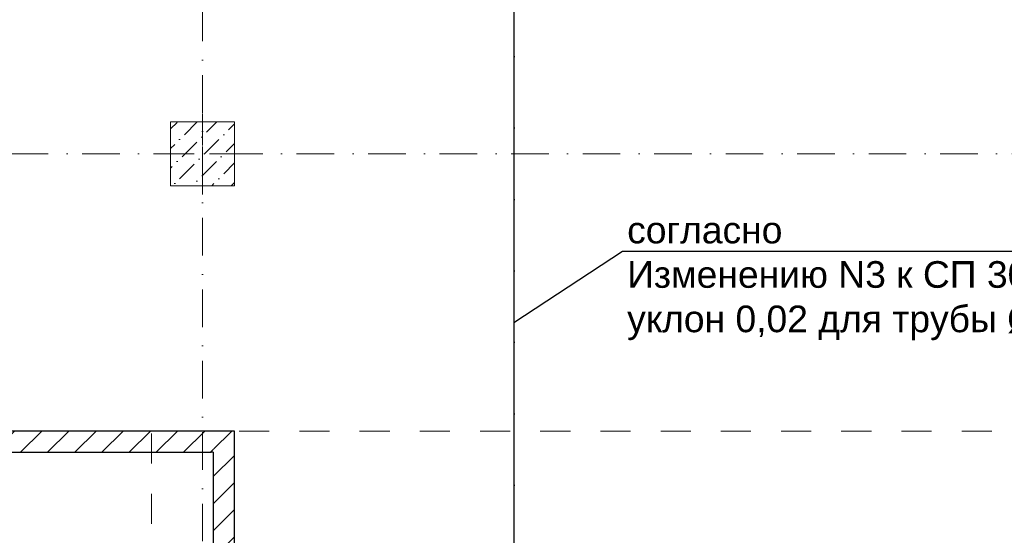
# Model space of a CAD drawing. Header units: millimetres. Extents: x -2890 to 117730, y -526 to 88572.
# Tile 24 of 65: x 30371 to 39602, y 49717 to 54556. Entities that reach past the tile are written whole.
import ezdxf
from ezdxf import colors
from ezdxf.entities.mleader import LeaderData, LeaderLine
from ezdxf.math import Vec2, Vec3

# ---------------------------------------------------------------- set-up
doc = ezdxf.new("R2010")
doc.units = ezdxf.units.MM
doc.header["$MEASUREMENT"] = 0
doc.set_wipeout_variables(frame=1)
for name, pattern in [('Wipeout_Contour', [1000, 0, -1000]), ('Штриховая', [564.444447, 282.222223, -282.222223]), ('Штрихпунктирная', [6.702778, 3.527778, -1.763889, 0, -1.411111])]:
    doc.linetypes.add(name, pattern=pattern)
for name, color, linetype in [('ВК_К1', 34, 'Continuous'), ('ВК_Текст', 7, 'Continuous'), ('Конструктив - Колонны', 7, 'Continuous'), ('Конструктив - Стены Блок 200 нов', 7, 'Continuous'), ('Элемент Модели - Зона', 7, 'Continuous'), ('Элемент Модели - Оси', 7, 'Continuous')]:
    doc.layers.add(name, color=color, linetype=linetype)
doc.styles.get("Standard").update_dxf_attribs({"font": 'ARIALUNI.TTF', "height": 250})
pattern_1 = [(45, (-30913.89, 8295.99), (-127.2792, 127.2792), [])]

# ---------------------------------------------------------------- blocks, each defined once
blk = doc.blocks.new('_None')

msp = doc.modelspace()

# ---------------------------------------------------------------- leaders
at = {"layer": 'ВК_Текст', "ltscale": 100}
ml = msp.add_multileader_mtext('Standard', dxfattribs=at)
ml.set_content('согласно\\PИзменению N3 к СП 30.13330.2024\\Pуклон 0,02 для трубы %%C100', color=256)
ml.set_leader_properties(color=256, linetype='ByLayer', lineweight=-1)
ml.set_arrow_properties(name='NONE')
ml.build(insert=Vec2(0, 0))
ml.multileader.update_dxf_attribs({"text_left_attachment_type": 6, "text_right_attachment_type": 6, "dogleg_length": 0.36, "arrow_head_size": 18})
ctx = ml.context
ctx.base_point, ctx.char_height, ctx.arrow_head_size, ctx.landing_gap_size, ctx.plane_origin = Vec3(36057.1, 52383.3), 250, 18, 9, Vec3(28490, 46846.2)
ctx.left_attachment, ctx.right_attachment = 6, 6
notes = []
notes.append((ctx, [(0, (1, 1, 0), (36021.1, 52383.3), (1, 0), 36, [(0, [(35004.9, 51714.7)], 0, [])])]))
ctx.mtext.insert, ctx.mtext.width, ctx.mtext.flow_direction = Vec3(36066.1, 52706.6), 5664.532, 5
for ctx, leaders in notes:
    for number, flags, end, landing, length, lines in leaders:
        leader = LeaderData()
        leader.index, (leader.has_last_leader_line, leader.has_dogleg_vector, leader.attachment_direction) = number, flags
        leader.last_leader_point, leader.dogleg_vector, leader.dogleg_length = Vec3(end), Vec3(landing), length
        for number, points, colour, breaks in lines:
            line = LeaderLine()
            line.index, line.vertices, line.color, line.breaks = number, Vec3.list(points), colors.encode_raw_color(colour), breaks
            leader.lines.append(line)
        ctx.leaders.append(leader)

# ---------------------------------------------------------------- wipeouts: each hides what was drawn before it
at = {"color": 254, "linetype": 'Wipeout_Contour', "lineweight": 0, "ltscale": 100}
for points, layer in [([(31786.1, 52996), (32386.1, 52996), (32386.1, 53596), (31786.1, 53596)], 'Конструктив - Колонны'), ([(32186.1, 50496), (32386.1, 50696), (32186.1, 50696)], 'Конструктив - Стены Блок 200 нов')]:
    msp.add_wipeout(points, dxfattribs=at).dxf.layer = layer

# ---------------------------------------------------------------- next in the draw order: hatches: boundary and pattern name
at = {"layer": 'Конструктив - Колонны', "linetype": 'Continuous', "lineweight": 15, "ltscale": 100}
h = msp.add_hatch(dxfattribs=at)
h.set_pattern_fill('БЕТОН_01_0006', scale=100, style=0, pattern_type=2)
h.set_pattern_definition([(45, (-30913.9, 8296), (-183.84776, 183.84776), [195, -65, 0, -65]), (45, (-30890.9, 8502.82), (-183.84776, 183.84776), [195, -65, 0, -65])])
h.paths.add_polyline_path([(31786.1, 52996), (32386.1, 52996), (32386.1, 53596), (31786.1, 53596)])
at = {"layer": 'Конструктив - Стены Блок 200 нов', "linetype": 'Continuous', "lineweight": 5, "ltscale": 100}
h = msp.add_hatch(dxfattribs=at)
h.set_pattern_fill('БЛОКИ_БЕТОННЫЕ_ЭФФЕКТИВН_7F', scale=100, style=0, pattern_type=2)
h.set_pattern_definition(pattern_1)
h.paths.add_polyline_path([(32186.1, 50496), (32386.1, 50696), (32186.1, 50696)])

# ---------------------------------------------------------------- next in the draw order: linework, layer by layer
at = {"layer": 'Конструктив - Колонны', "color": 7, "linetype": 'Continuous', "lineweight": 0, "ltscale": 100}
for p, q in [((32086.1, 53376), (32086.1, 53676)), ((32006.1, 53296), (31706.1, 53296)), ((32166.1, 53296), (32466.1, 53296)), ((32086.1, 53216), (32086.1, 52916))]:
    msp.add_line(p, q, dxfattribs=at)
at = {"layer": 'Конструктив - Колонны', "color": 7, "linetype": 'Continuous', "lineweight": 15, "ltscale": 100, "flags": 128}
msp.add_lwpolyline([(31786.1, 52996), (32386.1, 52996), (32386.1, 53596), (31786.1, 53596)], close=True, dxfattribs=at)
at = {"layer": 'Конструктив - Колонны', "color": 7, "linetype": 'Continuous', "lineweight": 0, "ltscale": 100}
msp.add_point((32086.1, 53296), dxfattribs=at)
at = {"layer": 'Элемент Модели - Оси', "color": 7, "linetype": 'Штрихпунктирная', "lineweight": 15, "ltscale": 100}
msp.add_line((3470.8, 53296), (114954, 53296), dxfattribs=at)

# ---------------------------------------------------------------- next in the draw order: wipeouts: each hides what was drawn before it
at = {"color": 254, "linetype": 'Wipeout_Contour', "lineweight": 0, "ltscale": 100}
msp.add_wipeout([(32186.1, 50496), (32186.1, 48096), (32386.1, 48096), (32386.1, 50496)], dxfattribs=at).dxf.layer = 'Конструктив - Стены Блок 200 нов'

# ---------------------------------------------------------------- next in the draw order: hatches: boundary and pattern name
at = {"layer": 'Конструктив - Стены Блок 200 нов', "linetype": 'Continuous', "lineweight": 5, "ltscale": 100}
h = msp.add_hatch(dxfattribs=at)
h.set_pattern_fill('БЛОКИ_БЕТОННЫЕ_ЭФФЕКТИВН_7F', scale=100, style=0, pattern_type=2)
h.set_pattern_definition(pattern_1)
h.paths.add_polyline_path([(32186.1, 50496), (32186.1, 48096), (32386.1, 48096), (32386.1, 50496)])

# ---------------------------------------------------------------- next in the draw order: wipeouts: each hides what was drawn before it
at = {"color": 254, "linetype": 'Wipeout_Contour', "lineweight": 0, "ltscale": 100}
msp.add_wipeout([(32186.1, 50496), (32386.1, 50496), (32386.1, 50696)], dxfattribs=at).dxf.layer = 'Конструктив - Стены Блок 200 нов'

# ---------------------------------------------------------------- next in the draw order: hatches: boundary and pattern name
at = {"layer": 'Конструктив - Стены Блок 200 нов', "linetype": 'Continuous', "lineweight": 5, "ltscale": 100}
h = msp.add_hatch(dxfattribs=at)
h.set_pattern_fill('БЛОКИ_БЕТОННЫЕ_ЭФФЕКТИВН_7F', scale=100, style=0, pattern_type=2)
h.set_pattern_definition(pattern_1)
h.paths.add_polyline_path([(32186.1, 50496), (32386.1, 50496), (32386.1, 50696)])

# ---------------------------------------------------------------- next in the draw order: linework, layer by layer
at = {"layer": 'Конструктив - Стены Блок 200 нов', "color": 7, "linetype": 'Continuous', "lineweight": 30, "ltscale": 100}
for p, q in [((32386.1, 50696), (32186.1, 50696)), ((32386.1, 50496), (32386.1, 50696)), ((32186.1, 50496), (32166.1, 50496)), ((32186.1, 50496), (32186.1, 48096)), ((32386.1, 48096), (32386.1, 50496))]:
    msp.add_line(p, q, dxfattribs=at)

# ---------------------------------------------------------------- next in the draw order: wipeouts: each hides what was drawn before it
at = {"color": 254, "linetype": 'Wipeout_Contour', "lineweight": 0, "ltscale": 100}
msp.add_wipeout([(30246.1, 50496), (32186.1, 50496), (32186.1, 50696), (30246.1, 50696)], dxfattribs=at).dxf.layer = 'Конструктив - Стены Блок 200 нов'

# ---------------------------------------------------------------- next in the draw order: hatches: boundary and pattern name
at = {"layer": 'Конструктив - Стены Блок 200 нов', "linetype": 'Continuous', "lineweight": 5, "ltscale": 100}
h = msp.add_hatch(dxfattribs=at)
h.set_pattern_fill('БЛОКИ_БЕТОННЫЕ_ЭФФЕКТИВН_7F', scale=100, style=0, pattern_type=2)
h.set_pattern_definition(pattern_1)
h.paths.add_polyline_path([(30246.1, 50496), (32186.1, 50496), (32186.1, 50696), (30246.1, 50696)])

# ---------------------------------------------------------------- next in the draw order: linework, layer by layer
at = {"layer": 'ВК_К1', "ltscale": 100}
msp.add_lwpolyline([(35006.7, 44296), (35006.7, 59239.6), (25774.3, 59239.6), (25774.3, 78901.5), (22681.5, 78901.5), (22686.1, 80146)], dxfattribs=at)
at = {"layer": 'ВК_К1', "linetype": 'Штрихпунктирная', "ltscale": 100}
msp.add_lwpolyline([(35006.7, 44296), (35006.7, 59239.6), (25774.3, 59239.6), (25774.3, 77166.1)], dxfattribs=at)
at = {"layer": 'Конструктив - Стены Блок 200 нов', "color": 7, "linetype": 'Continuous', "lineweight": 30, "ltscale": 100}
for p, q in [((32186.1, 50696), (30246.1, 50696)), ((32386.1, 50696), (32186.1, 50696)), ((30246.1, 50496), (32166.1, 50496)), ((32186.1, 50496), (32166.1, 50496))]:
    msp.add_line(p, q, dxfattribs=at)
at = {"layer": 'Элемент Модели - Зона', "color": 253, "linetype": 'Штриховая', "lineweight": 15, "flags": 128}
msp.add_lwpolyline([(38245.9, 48106), (38245.9, 49006), (38365.9, 49006), (38365.9, 48106), (39065.8, 48106), (39065.8, 48116), (46265.8, 48116), (46265.8, 50696), (31606.1, 50696), (31606.1, 48106), (32506.1, 48106), (32506.1, 49006), (32626.1, 49006), (32626.1, 48106), (33526.1, 48106), (33526.1, 47986), (32626.1, 47986), (32626.1, 47086), (32506.1, 47086), (32506.1, 47986), (31606.1, 47986), (31606.1, 44616), (39065.8, 44616), (39065.8, 47986), (38365.9, 47986), (38365.9, 47086), (38245.9, 47086), (38245.9, 47986), (37345.9, 47986), (37345.9, 48106)], close=True, dxfattribs=at)
at = {"layer": 'Элемент Модели - Оси', "color": 7, "linetype": 'Штрихпунктирная', "lineweight": 15, "ltscale": 100}
msp.add_line((32086.1, 82191.7), (32086.1, 15620.8), dxfattribs=at)

doc.saveas('drawing.dxf')
